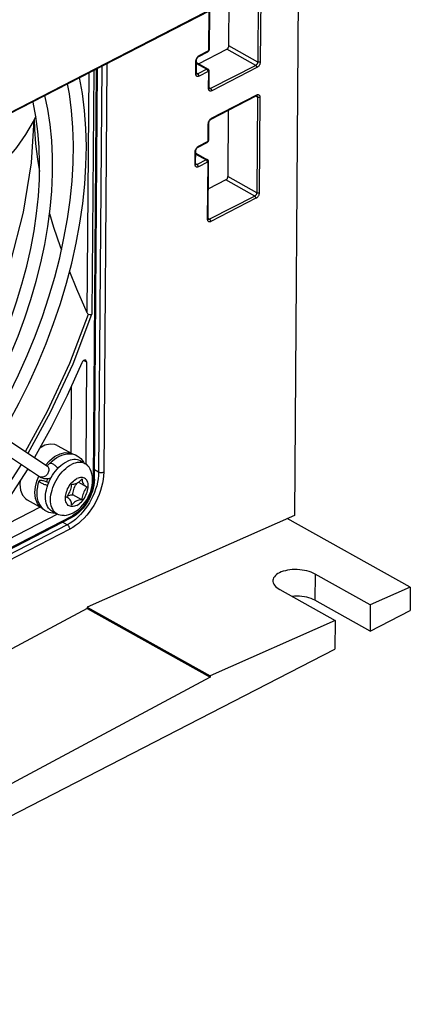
# Model space of a CAD drawing. Extents: x 0 to 420, y 0 to 297.
# Tile 36 of 41: x 390 to 401, y 68 to 96. Entities that reach past the tile are written whole.
import ezdxf

# ---------------------------------------------------------------- set-up
doc = ezdxf.new("R2010")
doc.units = 0
doc.header["$LTSCALE"] = 23.1
doc.layers.get('0').update_dxf_attribs({"linetype": 'CONTINUOUS'})

msp = doc.modelspace()

# ---------------------------------------------------------------- linework, layer by layer
at = {"color": 7, "linetype": 'CONTINUOUS'}
for p, q in [((397.823, 118.302), (397.55, 81.801)), ((383.478, 89.777), (395.687, 96.057)), ((395.731, 94.812), (395.741, 96.093)), ((383.329, 89.681), (395.538, 95.96)), ((395.194, 94.721), (395.202, 95.787)), ((394.89, 94.315), (395.676, 94.72)), ((395.192, 94.709), (395.194, 94.721)), ((394.898, 94.517), (395.148, 94.646)), ((392.007, 82.8), (392.093, 94.188)), ((394.831, 94.052), (394.834, 94.408)), ((394.833, 94.347), (395.157, 94.166)), ((395.186, 93.646), (395.189, 94.109)), ((395.242, 92.783), (396.493, 93.426)), ((390.381, 92.868), (390.307, 92.717)), ((395.718, 93.027), (395.704, 91.188)), ((395.175, 92.211), (395.178, 92.674)), ((394.879, 92.007), (395.129, 92.136)), ((395.174, 92.199), (395.175, 92.211)), ((394.812, 91.542), (394.815, 91.898)), ((394.814, 91.837), (395.139, 91.656)), ((395.158, 90.022), (395.17, 91.599)), ((395.649, 91.095), (395.165, 90.846)), ((384.33, 87.411), (390.685, 83.175)), ((391.787, 86.051), (391.766, 83.224)), ((391.363, 85.372), (391.349, 83.527)), ((389.234, 83.709), (390.485, 82.875)), ((390.977, 83.735), (391.395, 83.502)), ((391.395, 83.502), (391.404, 83.496)), ((391.616, 83.309), (391.755, 83.231)), ((390.156, 83.086), (390.228, 83.046)), ((389.949, 82.765), (389.94, 82.667)), ((390.485, 82.875), (390.507, 82.862)), ((390.709, 82.822), (390.676, 82.731)), ((391.562, 82.721), (391.756, 82.612)), ((390.138, 82.233), (390.556, 82)), ((391.237, 82.307), (391.28, 82.283)), ((391.66, 82.229), (391.409, 82.369)), ((390.502, 82.03), (388.846, 81.179)), ((390.587, 81.973), (390.545, 82.018)), ((390.565, 81.996), (390.556, 82)), ((390.836, 81.913), (390.975, 81.835)), ((377.391, 74.549), (391.374, 81.741)), ((390.984, 81.83), (388.506, 80.556)), ((397.55, 81.801), (391.808, 79.259)), ((400.763, 79.809), (397.353, 81.714)), ((399.653, 79.318), (398.122, 80.173)), ((397.146, 79.741), (398.677, 78.885)), ((400.763, 79.809), (399.653, 79.318)), ((400.763, 79.809), (400.758, 79.163)), ((399.648, 78.592), (398.117, 79.447)), ((391.807, 79.219), (373.923, 69.655)), ((391.808, 79.259), (391.807, 79.219)), ((391.807, 79.219), (395.217, 77.313)), ((391.808, 79.259), (395.217, 77.354)), ((399.653, 79.318), (399.648, 78.592)), ((399.648, 78.592), (400.758, 79.163)), ((398.677, 78.885), (395.217, 77.354)), ((398.677, 78.885), (398.671, 78.089)), ((379.539, 68.249), (398.671, 78.089)), ((395.217, 77.313), (379.545, 68.932)), ((395.217, 77.354), (395.217, 77.313))]:
    msp.add_line(p, q, dxfattribs=at)
at = {"color": 9, "linetype": 'CONTINUOUS'}
for p, q in [((396.552, 97.016), (396.532, 94.365)), ((396.622, 97.015), (396.602, 94.364)), ((395.178, 94.702), (395.186, 95.779)), ((396.477, 94.272), (395.676, 94.72)), ((396.532, 94.365), (395.731, 94.812)), ((394.91, 94.542), (395.16, 94.671)), ((391.977, 82.762), (392.063, 94.173)), ((392.208, 94.247), (392.123, 82.996)), ((392.35, 94.32), (392.265, 82.994)), ((394.816, 94.033), (394.818, 94.389)), ((394.833, 94.324), (395.121, 94.164)), ((395.121, 94.164), (394.871, 94.035)), ((396.477, 94.272), (395.226, 93.629)), ((396.511, 94.211), (395.26, 93.567)), ((391.849, 94.063), (391.799, 87.424)), ((391.989, 94.135), (391.938, 87.373)), ((394.83, 94.047), (394.831, 94.052)), ((394.871, 94.035), (394.831, 94.057)), ((394.835, 94.032), (394.834, 94.033)), ((395.155, 94.102), (394.905, 93.973)), ((395.17, 93.627), (395.174, 94.09)), ((395.184, 93.641), (395.186, 93.646)), ((395.226, 93.629), (395.186, 93.651)), ((395.19, 93.626), (395.189, 93.627)), ((395.254, 92.808), (396.505, 93.451)), ((396.524, 93.392), (396.478, 93.418)), ((396.524, 93.392), (396.504, 90.74)), ((396.595, 93.391), (396.575, 90.739)), ((395.16, 92.192), (395.163, 92.655)), ((394.891, 92.032), (395.141, 92.161)), ((394.797, 91.523), (394.8, 91.879)), ((394.814, 91.814), (395.102, 91.653)), ((394.811, 91.537), (394.812, 91.542)), ((394.852, 91.525), (394.812, 91.547)), ((394.816, 91.522), (394.815, 91.523)), ((395.102, 91.653), (394.852, 91.525)), ((395.136, 91.592), (394.887, 91.463)), ((395.143, 90.003), (395.155, 91.579)), ((396.504, 90.74), (395.704, 91.188)), ((396.449, 90.648), (395.649, 91.095)), ((396.449, 90.648), (395.198, 90.005)), ((396.484, 90.587), (395.233, 89.943)), ((395.198, 90.005), (395.158, 90.027)), ((395.163, 90.002), (395.162, 90.003)), ((391.71, 86.094), (391.787, 86.051)), ((392.123, 82.996), (392.009, 83.059)), ((390.493, 82.87), (390.485, 82.875)), ((390.512, 82.862), (390.493, 82.87)), ((377.415, 74.599), (391.397, 81.791)), ((391.254, 81.54), (391.124, 81.612)), ((391.254, 81.54), (375.455, 73.413)), ((391.323, 81.416), (375.524, 73.29)), ((398.122, 80.173), (398.117, 79.447))]:
    msp.add_line(p, q, dxfattribs=at)
at = {"color": 7, "linetype": 'CONTINUOUS'}
for points in [[(395.148, 94.646), (395.159, 94.653), (395.169, 94.662), (395.177, 94.672), (395.184, 94.684), (395.189, 94.696), (395.192, 94.709)], [(395.676, 94.72), (395.686, 94.725), (395.695, 94.733), (395.704, 94.742), (395.712, 94.753), (395.718, 94.764), (395.724, 94.776), (395.728, 94.788), (395.73, 94.8), (395.731, 94.812)], [(394.834, 94.408), (394.834, 94.418), (394.836, 94.429), (394.839, 94.441), (394.844, 94.453), (394.85, 94.466), (394.857, 94.478), (394.865, 94.489), (394.874, 94.499), (394.882, 94.507), (394.89, 94.513), (394.898, 94.517)], [(395.189, 94.109), (395.188, 94.121), (395.185, 94.133), (395.18, 94.143), (395.174, 94.152), (395.166, 94.16), (395.157, 94.166)], [(389.426, 84.014), (389.635, 84.381), (389.92, 84.916), (390.188, 85.458), (390.436, 86.006), (390.665, 86.559), (390.875, 87.116), (391.063, 87.674), (391.231, 88.233), (391.377, 88.79), (391.502, 89.344), (391.603, 89.894), (391.683, 90.439), (391.739, 90.975), (391.772, 91.503), (391.782, 92.021), (391.769, 92.526), (391.732, 93.019), (391.673, 93.496), (391.594, 93.932)], [(394.832, 94.039), (394.831, 94.045), (394.831, 94.052)], [(394.835, 94.032), (394.835, 94.032), (394.835, 94.033), (394.833, 94.035), (394.832, 94.039)], [(389.125, 84.214), (389.366, 84.638), (389.642, 85.161), (389.9, 85.692), (390.14, 86.228), (390.361, 86.768), (390.562, 87.312), (390.743, 87.856), (390.904, 88.4), (391.044, 88.942), (391.162, 89.48), (391.258, 90.014), (391.332, 90.54), (391.385, 91.059), (391.414, 91.568), (391.422, 92.066), (391.407, 92.552), (391.37, 93.023), (391.311, 93.48), (391.259, 93.76)], [(395.187, 93.633), (395.186, 93.639), (395.186, 93.646)], [(395.19, 93.626), (395.19, 93.626), (395.189, 93.627), (395.188, 93.629), (395.187, 93.633)], [(388.772, 84.45), (388.955, 84.772), (389.214, 85.26), (389.457, 85.755), (389.682, 86.257), (389.888, 86.762), (390.076, 87.271), (390.245, 87.781), (390.394, 88.29), (390.522, 88.799), (390.63, 89.304), (390.716, 89.805), (390.781, 90.299), (390.824, 90.787), (390.846, 91.265), (390.846, 91.733), (390.824, 92.19), (390.779, 92.633), (390.713, 93.062), (390.634, 93.438)], [(396.493, 93.426), (396.499, 93.429), (396.504, 93.43), (396.507, 93.43), (396.507, 93.43)], [(388.47, 84.651), (388.548, 84.783), (388.807, 85.258), (389.05, 85.74), (389.276, 86.228), (389.485, 86.721), (389.675, 87.216), (389.846, 87.714), (389.998, 88.211), (390.13, 88.707), (390.242, 89.2), (390.333, 89.688), (390.403, 90.17), (390.453, 90.644), (390.481, 91.11), (390.488, 91.565), (390.475, 92.008), (390.44, 92.438), (390.384, 92.853), (390.308, 93.254), (390.304, 93.268)], [(390.339, 92.783), (390.345, 92.501), (390.375, 92.095), (390.426, 91.674), (390.485, 91.333)], [(395.178, 92.674), (395.179, 92.683), (395.181, 92.694), (395.184, 92.706), (395.189, 92.719), (395.195, 92.731), (395.202, 92.743), (395.21, 92.754), (395.219, 92.764), (395.227, 92.772), (395.235, 92.778), (395.242, 92.783)], [(390.329, 92.762), (390.256, 91.573), (390.033, 90.202), (389.672, 88.803), (389.179, 87.4), (388.923, 86.826)], [(390.307, 92.717), (390.094, 92.357), (389.847, 91.999), (389.719, 91.837)], [(394.815, 91.898), (394.815, 91.908), (394.817, 91.919), (394.821, 91.931), (394.825, 91.943), (394.831, 91.956), (394.839, 91.968), (394.847, 91.979), (394.855, 91.989), (394.864, 91.997), (394.872, 92.003), (394.879, 92.007)], [(395.129, 92.136), (395.14, 92.143), (395.15, 92.152), (395.159, 92.162), (395.165, 92.174), (395.17, 92.186), (395.174, 92.199)], [(394.813, 91.529), (394.812, 91.535), (394.812, 91.542)], [(394.816, 91.522), (394.816, 91.522), (394.816, 91.523), (394.815, 91.525), (394.813, 91.529)], [(395.17, 91.599), (395.169, 91.611), (395.166, 91.623), (395.161, 91.633), (395.155, 91.642), (395.147, 91.65), (395.139, 91.656)], [(395.649, 91.095), (395.659, 91.101), (395.668, 91.109), (395.677, 91.118), (395.684, 91.128), (395.691, 91.14), (395.697, 91.152), (395.701, 91.164), (395.703, 91.176), (395.704, 91.188)], [(390.763, 90.165), (390.874, 89.791), (391.054, 89.256), (391.091, 89.157)], [(395.16, 90.009), (395.159, 90.015), (395.158, 90.022)], [(395.162, 90.002), (395.162, 90.002), (395.162, 90.003), (395.161, 90.005), (395.16, 90.009)], [(391.317, 88.56), (391.513, 88.078), (391.799, 87.424)], [(391.799, 87.424), (391.807, 87.409), (391.815, 87.397), (391.824, 87.387), (391.834, 87.38), (391.844, 87.376)], [(391.844, 87.376), (391.878, 87.37), (391.91, 87.369), (391.938, 87.373)], [(391.654, 86.027), (391.252, 85.123), (390.807, 84.234), (390.343, 83.403)], [(391.764, 86.102), (391.735, 86.106), (391.705, 86.092), (391.676, 86.064), (391.654, 86.027)], [(391.787, 86.051), (391.781, 86.083), (391.764, 86.102)], [(390.977, 83.735), (390.911, 83.763), (390.779, 83.775), (390.634, 83.742), (390.49, 83.666)], [(390.654, 83.195), (390.757, 83.313), (390.902, 83.431), (391.052, 83.508), (391.197, 83.542), (391.328, 83.529), (391.395, 83.502)], [(390.755, 83.226), (390.835, 83.302), (390.899, 83.355), (390.966, 83.4), (391.034, 83.438), (391.103, 83.468), (391.171, 83.489), (391.237, 83.502), (391.303, 83.506), (391.364, 83.503)], [(391.364, 83.503), (391.423, 83.492), (391.48, 83.474), (391.53, 83.45)], [(390.836, 81.913), (390.798, 81.938), (390.764, 81.968), (390.735, 82.004), (390.709, 82.045), (390.688, 82.091), (390.672, 82.142), (390.66, 82.196), (390.653, 82.254), (390.651, 82.315), (390.654, 82.379), (390.662, 82.444), (390.675, 82.511), (390.692, 82.579), (390.714, 82.647), (390.74, 82.715), (390.77, 82.782), (390.805, 82.847), (390.843, 82.911), (390.884, 82.972), (390.928, 83.029), (390.974, 83.084), (391.023, 83.134), (391.074, 83.179), (391.125, 83.22), (391.178, 83.256), (391.231, 83.286)], [(391.616, 83.309), (391.576, 83.328), (391.533, 83.34), (391.486, 83.347), (391.438, 83.347), (391.388, 83.341), (391.336, 83.329), (391.284, 83.31), (391.231, 83.286)], [(391.755, 83.231), (391.715, 83.25), (391.672, 83.263), (391.626, 83.269), (391.577, 83.269), (391.527, 83.263), (391.476, 83.251), (391.423, 83.233), (391.37, 83.208)], [(391.53, 83.45), (391.583, 83.415), (391.628, 83.376), (391.668, 83.329), (391.704, 83.275), (391.714, 83.255)], [(391.888, 83.085), (391.882, 83.099), (391.856, 83.14), (391.827, 83.176), (391.793, 83.206), (391.755, 83.231)], [(390.158, 83.093), (389.636, 82.274), (389.068, 81.466), (388.469, 80.693)], [(390.676, 83.18), (390.683, 83.182), (390.693, 83.185)], [(390.693, 83.185), (390.706, 83.191), (390.721, 83.2), (390.737, 83.211), (390.755, 83.226)], [(390.975, 81.835), (390.937, 81.86), (390.904, 81.89), (390.874, 81.926), (390.849, 81.968), (390.827, 82.014), (390.811, 82.064), (390.799, 82.119), (390.793, 82.177), (390.791, 82.238), (390.793, 82.301), (390.801, 82.367), (390.814, 82.434), (390.831, 82.501), (390.853, 82.57), (390.879, 82.637), (390.91, 82.704), (390.944, 82.77), (390.982, 82.833), (391.023, 82.894), (391.067, 82.952), (391.114, 83.006), (391.162, 83.056), (391.213, 83.102), (391.264, 83.142), (391.317, 83.178), (391.37, 83.208)], [(391.419, 81.874), (391.491, 81.916), (391.56, 81.966), (391.627, 82.024), (391.688, 82.088), (391.743, 82.157), (391.793, 82.229), (391.836, 82.305), (391.874, 82.384), (391.905, 82.465), (391.929, 82.548), (391.946, 82.632), (391.955, 82.715), (391.957, 82.798), (391.95, 82.875), (391.936, 82.951), (391.916, 83.019), (391.888, 83.085)], [(390.358, 82.433), (390.372, 82.587), (390.411, 82.748), (390.465, 82.888)], [(390.545, 82.018), (390.507, 82.07), (390.476, 82.128), (390.451, 82.193), (390.432, 82.265), (390.421, 82.34), (390.418, 82.421), (390.422, 82.503), (390.433, 82.587), (390.451, 82.671), (390.476, 82.754)], [(390.737, 82.706), (390.721, 82.713), (390.697, 82.723), (390.672, 82.732), (390.647, 82.741), (390.621, 82.748), (390.596, 82.755), (390.573, 82.76), (390.55, 82.764), (390.53, 82.766), (390.513, 82.766), (390.498, 82.765), (390.487, 82.763), (390.48, 82.759), (390.476, 82.754)], [(390.476, 82.754), (390.476, 82.747), (390.48, 82.739), (390.487, 82.73), (390.498, 82.721), (390.512, 82.711), (390.53, 82.7)], [(390.507, 82.862), (390.522, 82.854), (390.561, 82.838), (390.603, 82.826), (390.647, 82.82), (390.694, 82.82), (390.742, 82.826), (390.792, 82.839), (390.802, 82.842)], [(390.53, 82.7), (390.55, 82.69), (390.572, 82.679), (390.596, 82.669), (390.621, 82.66), (390.646, 82.652), (390.672, 82.644), (390.697, 82.638), (390.71, 82.635)], [(392.007, 82.8), (392.003, 82.719), (391.992, 82.636), (391.975, 82.553), (391.951, 82.469), (391.92, 82.385), (391.885, 82.303), (391.843, 82.223), (391.797, 82.146), (391.747, 82.073), (391.692, 82.003), (391.633, 81.938), (391.572, 81.879), (391.508, 81.826), (391.441, 81.78), (391.374, 81.741)], [(391.377, 82.666), (391.403, 82.664), (391.431, 82.666), (391.46, 82.671), (391.49, 82.681), (391.52, 82.695), (391.55, 82.712), (391.58, 82.733), (391.609, 82.757), (391.637, 82.784), (391.664, 82.814)], [(391.409, 82.369), (391.411, 82.405), (391.416, 82.442), (391.424, 82.481), (391.435, 82.519), (391.449, 82.558), (391.465, 82.596), (391.485, 82.633), (391.506, 82.669), (391.526, 82.698)], [(391.664, 82.814), (391.665, 82.779), (391.67, 82.747), (391.677, 82.717), (391.688, 82.689), (391.701, 82.665), (391.717, 82.644), (391.736, 82.626), (391.756, 82.612)], [(389.94, 82.667), (389.957, 82.501), (390.009, 82.364), (390.094, 82.264), (390.138, 82.234)], [(390.556, 82), (390.511, 82.03), (390.427, 82.131), (390.375, 82.268), (390.358, 82.433)], [(391.231, 82.3), (391.256, 82.332), (391.28, 82.366), (391.301, 82.402), (391.32, 82.439), (391.337, 82.477), (391.351, 82.516), (391.362, 82.554), (391.37, 82.593), (391.375, 82.63), (391.377, 82.666)], [(391.805, 82.595), (391.78, 82.563), (391.757, 82.529), (391.735, 82.493), (391.716, 82.456), (391.699, 82.418), (391.685, 82.379), (391.674, 82.341), (391.666, 82.302), (391.661, 82.265), (391.66, 82.229)], [(391.756, 82.612), (391.78, 82.602), (391.805, 82.595)], [(391.28, 82.283), (391.256, 82.294), (391.231, 82.3)], [(391.26, 82.337), (391.266, 82.34), (391.296, 82.354), (391.325, 82.364), (391.354, 82.37), (391.382, 82.371), (391.409, 82.369)], [(391.372, 82.081), (391.371, 82.116), (391.367, 82.148), (391.359, 82.178), (391.349, 82.206), (391.335, 82.23), (391.319, 82.252), (391.3, 82.269), (391.28, 82.283)], [(391.66, 82.229), (391.633, 82.231), (391.605, 82.23), (391.576, 82.224), (391.546, 82.214), (391.516, 82.2), (391.486, 82.183), (391.457, 82.162), (391.427, 82.138), (391.399, 82.111), (391.372, 82.081)], [(390.671, 81.912), (390.634, 81.936), (390.587, 81.973)], [(390.934, 81.858), (390.919, 81.856), (390.856, 81.857), (390.796, 81.866), (390.738, 81.882), (390.684, 81.905), (390.671, 81.912)], [(391.169, 81.798), (391.23, 81.807), (391.293, 81.823), (391.356, 81.845), (391.419, 81.874)], [(391.169, 81.798), (391.153, 81.797), (391.104, 81.797), (391.058, 81.803), (391.015, 81.816), (390.975, 81.835)], [(398.122, 80.173), (398.072, 80.199), (398.017, 80.222), (397.958, 80.242), (397.896, 80.26), (397.832, 80.274), (397.765, 80.285), (397.697, 80.293), (397.628, 80.298), (397.559, 80.298), (397.491, 80.296), (397.425, 80.29), (397.36, 80.28), (397.299, 80.267), (397.24, 80.251), (397.186, 80.232), (397.137, 80.21), (397.092, 80.186), (397.054, 80.159), (397.021, 80.13), (396.994, 80.099), (396.974, 80.067), (396.961, 80.034), (396.955, 80), (396.954, 79.987)], [(396.954, 79.987), (396.956, 79.965), (396.963, 79.931), (396.978, 79.896), (396.999, 79.863), (397.027, 79.83), (397.061, 79.799), (397.101, 79.769), (397.146, 79.741)], [(398.117, 79.447), (398.066, 79.473), (398.012, 79.495), (397.953, 79.515), (397.891, 79.531), (397.826, 79.544), (397.759, 79.553), (397.691, 79.559), (397.622, 79.561), (397.553, 79.559), (397.485, 79.553), (397.482, 79.553)]]:
    msp.add_lwpolyline(points, dxfattribs=at)
at = {"color": 9, "linetype": 'CONTINUOUS'}
for points in [[(395.16, 94.671), (395.163, 94.673), (395.166, 94.675), (395.169, 94.678), (395.172, 94.682), (395.174, 94.686), (395.176, 94.69), (395.177, 94.694), (395.178, 94.698), (395.178, 94.702)], [(395.178, 94.702), (395.185, 94.706), (395.189, 94.711), (395.192, 94.716), (395.194, 94.721)], [(394.818, 94.389), (394.819, 94.405), (394.822, 94.421)], [(394.822, 94.421), (394.827, 94.438), (394.833, 94.454), (394.841, 94.47), (394.85, 94.486), (394.861, 94.5), (394.872, 94.513), (394.884, 94.525)], [(394.884, 94.525), (394.897, 94.535), (394.91, 94.542)], [(394.91, 94.542), (394.909, 94.534), (394.907, 94.528), (394.904, 94.522), (394.899, 94.518), (394.898, 94.517)], [(395.16, 94.671), (395.159, 94.663), (395.157, 94.656), (395.154, 94.651), (395.149, 94.647), (395.148, 94.646)], [(394.818, 94.389), (394.825, 94.393), (394.829, 94.398), (394.832, 94.403), (394.834, 94.408)], [(395.157, 94.166), (395.156, 94.167), (395.148, 94.169), (395.139, 94.169), (395.13, 94.167), (395.121, 94.164)], [(395.155, 94.102), (395.155, 94.11), (395.153, 94.12), (395.15, 94.129), (395.145, 94.137), (395.14, 94.146), (395.134, 94.153), (395.128, 94.159), (395.121, 94.164)], [(396.532, 94.365), (396.531, 94.355), (396.529, 94.345), (396.527, 94.335), (396.523, 94.325), (396.518, 94.316), (396.512, 94.306), (396.506, 94.298), (396.499, 94.29), (396.492, 94.283), (396.484, 94.277), (396.477, 94.272)], [(396.511, 94.211), (396.51, 94.219), (396.509, 94.228), (396.505, 94.237), (396.501, 94.246), (396.496, 94.254), (396.49, 94.262), (396.483, 94.268), (396.477, 94.272)], [(396.602, 94.364), (396.601, 94.348), (396.598, 94.332), (396.594, 94.315), (396.588, 94.299), (396.58, 94.283), (396.571, 94.267), (396.56, 94.253), (396.549, 94.24), (396.537, 94.228), (396.524, 94.218), (396.511, 94.211)], [(396.602, 94.364), (396.595, 94.36), (396.586, 94.358), (396.577, 94.357), (396.567, 94.356), (396.557, 94.357), (396.548, 94.359), (396.539, 94.361), (396.532, 94.365)], [(394.816, 94.033), (394.822, 94.037), (394.827, 94.042), (394.83, 94.047)], [(394.905, 93.973), (394.893, 93.968), (394.88, 93.965), (394.868, 93.964), (394.857, 93.965), (394.846, 93.969), (394.837, 93.975), (394.83, 93.983), (394.824, 93.993), (394.819, 94.005), (394.816, 94.019), (394.816, 94.033)], [(394.871, 94.035), (394.863, 94.032), (394.856, 94.03), (394.848, 94.029), (394.841, 94.03), (394.835, 94.032)], [(394.905, 93.973), (394.905, 93.982), (394.903, 93.991), (394.9, 94), (394.895, 94.009), (394.89, 94.017), (394.884, 94.024), (394.878, 94.03), (394.871, 94.035)], [(395.174, 94.09), (395.174, 94.093), (395.173, 94.096), (395.171, 94.099), (395.17, 94.101), (395.167, 94.103), (395.165, 94.104), (395.162, 94.104), (395.159, 94.103), (395.155, 94.102)], [(395.174, 94.09), (395.18, 94.094), (395.185, 94.098), (395.188, 94.103), (395.189, 94.109)], [(395.17, 93.627), (395.177, 93.631), (395.181, 93.636), (395.184, 93.641)], [(395.26, 93.567), (395.247, 93.562), (395.235, 93.558), (395.223, 93.558), (395.211, 93.559), (395.201, 93.563), (395.192, 93.569), (395.184, 93.577), (395.178, 93.587), (395.174, 93.599), (395.171, 93.612), (395.17, 93.627)], [(395.226, 93.629), (395.218, 93.626), (395.21, 93.624), (395.203, 93.623), (395.196, 93.624), (395.19, 93.626)], [(395.26, 93.567), (395.259, 93.576), (395.258, 93.585), (395.254, 93.594), (395.25, 93.603), (395.245, 93.611), (395.239, 93.618), (395.232, 93.624), (395.226, 93.629)], [(396.505, 93.451), (396.505, 93.443), (396.503, 93.436), (396.499, 93.431), (396.495, 93.427), (396.493, 93.426)], [(396.505, 93.451), (396.518, 93.457), (396.531, 93.46), (396.543, 93.461), (396.554, 93.459), (396.564, 93.456), (396.573, 93.45), (396.581, 93.441), (396.587, 93.431), (396.592, 93.419), (396.594, 93.406), (396.595, 93.391)], [(396.507, 93.431), (396.511, 93.427), (396.516, 93.423), (396.52, 93.416), (396.522, 93.409), (396.524, 93.401), (396.524, 93.392)], [(396.595, 93.391), (396.587, 93.388), (396.579, 93.386), (396.569, 93.384), (396.559, 93.384), (396.55, 93.385), (396.54, 93.386), (396.532, 93.389), (396.524, 93.392)], [(395.167, 92.687), (395.172, 92.703), (395.178, 92.72), (395.186, 92.736), (395.195, 92.751), (395.205, 92.765), (395.217, 92.779), (395.229, 92.79)], [(395.229, 92.79), (395.241, 92.8), (395.254, 92.808)], [(395.254, 92.808), (395.254, 92.8), (395.252, 92.793), (395.248, 92.787), (395.244, 92.783), (395.242, 92.783)], [(395.163, 92.655), (395.164, 92.67), (395.167, 92.687)], [(395.163, 92.655), (395.169, 92.659), (395.174, 92.663), (395.177, 92.668), (395.178, 92.674)], [(394.803, 91.911), (394.808, 91.928), (394.814, 91.944), (394.822, 91.96), (394.831, 91.976), (394.842, 91.99), (394.853, 92.003), (394.865, 92.015)], [(394.865, 92.015), (394.878, 92.024), (394.891, 92.032)], [(394.891, 92.032), (394.89, 92.024), (394.888, 92.017), (394.885, 92.012), (394.88, 92.008), (394.879, 92.007)], [(395.141, 92.161), (395.14, 92.153), (395.138, 92.146), (395.135, 92.141), (395.13, 92.137), (395.129, 92.136)], [(395.141, 92.161), (395.144, 92.163), (395.147, 92.165), (395.15, 92.168), (395.153, 92.172), (395.155, 92.176), (395.157, 92.18), (395.158, 92.184), (395.159, 92.188), (395.16, 92.192)], [(395.16, 92.192), (395.166, 92.196), (395.171, 92.201), (395.174, 92.206), (395.175, 92.211)], [(394.8, 91.879), (394.801, 91.895), (394.803, 91.911)], [(394.8, 91.879), (394.806, 91.883), (394.811, 91.888), (394.814, 91.893), (394.815, 91.898)], [(394.797, 91.523), (394.803, 91.527), (394.808, 91.532), (394.811, 91.537)], [(394.887, 91.463), (394.874, 91.458), (394.861, 91.455), (394.849, 91.454), (394.838, 91.455), (394.828, 91.459), (394.818, 91.465), (394.811, 91.473), (394.805, 91.483), (394.8, 91.495), (394.798, 91.508), (394.797, 91.523)], [(394.852, 91.525), (394.844, 91.522), (394.837, 91.52), (394.829, 91.519), (394.823, 91.52), (394.816, 91.522)], [(394.887, 91.463), (394.886, 91.472), (394.884, 91.481), (394.881, 91.49), (394.877, 91.499), (394.871, 91.507), (394.865, 91.514), (394.859, 91.52), (394.852, 91.525)], [(395.139, 91.656), (395.137, 91.657), (395.129, 91.659), (395.121, 91.659), (395.111, 91.657), (395.102, 91.653)], [(395.136, 91.592), (395.136, 91.6), (395.134, 91.609), (395.131, 91.619), (395.127, 91.627), (395.121, 91.636), (395.115, 91.643), (395.109, 91.649), (395.102, 91.653)], [(395.155, 91.579), (395.155, 91.583), (395.154, 91.586), (395.153, 91.589), (395.151, 91.591), (395.148, 91.593), (395.146, 91.594), (395.143, 91.594), (395.14, 91.593), (395.136, 91.592)], [(395.155, 91.579), (395.161, 91.583), (395.166, 91.588), (395.169, 91.593), (395.17, 91.599)], [(396.504, 90.74), (396.504, 90.731), (396.502, 90.721), (396.499, 90.711), (396.496, 90.701), (396.491, 90.692), (396.485, 90.682), (396.479, 90.674), (396.472, 90.666), (396.465, 90.659), (396.457, 90.653), (396.449, 90.648)], [(396.484, 90.587), (396.483, 90.595), (396.481, 90.604), (396.478, 90.613), (396.474, 90.622), (396.469, 90.63), (396.463, 90.638), (396.456, 90.644), (396.449, 90.648)], [(396.575, 90.739), (396.574, 90.724), (396.571, 90.708), (396.567, 90.691), (396.56, 90.675), (396.553, 90.658), (396.543, 90.643), (396.533, 90.629), (396.522, 90.616), (396.509, 90.604), (396.497, 90.594), (396.484, 90.587)], [(396.575, 90.739), (396.568, 90.736), (396.559, 90.734), (396.549, 90.732), (396.54, 90.732), (396.53, 90.733), (396.521, 90.734), (396.512, 90.737), (396.504, 90.74)], [(395.143, 90.003), (395.15, 90.007), (395.154, 90.011), (395.157, 90.016), (395.158, 90.022)], [(395.233, 89.943), (395.22, 89.938), (395.207, 89.934), (395.195, 89.933), (395.184, 89.935), (395.174, 89.939), (395.165, 89.945), (395.157, 89.953), (395.151, 89.963), (395.147, 89.975), (395.144, 89.988), (395.143, 90.003)], [(395.198, 90.005), (395.191, 90.001), (395.183, 89.999), (395.176, 89.999), (395.169, 90), (395.163, 90.002)], [(395.233, 89.943), (395.232, 89.952), (395.23, 89.961), (395.227, 89.97), (395.223, 89.979), (395.218, 89.987), (395.212, 89.994), (395.205, 90), (395.198, 90.005)], [(390.091, 83.571), (390.709, 84.691), (391.327, 86.022), (391.844, 87.376)], [(390.165, 83.521), (390.792, 84.658), (391.417, 86.004), (391.938, 87.373)], [(390.773, 83.244), (390.78, 83.248), (390.79, 83.25), (390.802, 83.25), (390.817, 83.246), (390.833, 83.24), (390.851, 83.23)], [(390.851, 83.23), (390.871, 83.219), (390.891, 83.205), (390.911, 83.189), (390.931, 83.171), (390.95, 83.153), (390.968, 83.133), (390.985, 83.114), (390.993, 83.103)], [(387.442, 79.843), (388.387, 80.929), (389.267, 82.104), (389.981, 83.211)], [(390.685, 83.175), (390.695, 83.167), (390.71, 83.152), (390.722, 83.134), (390.732, 83.113), (390.738, 83.09), (390.74, 83.066), (390.739, 83.041), (390.735, 83.016), (390.727, 82.991), (390.717, 82.967), (390.703, 82.943), (390.686, 82.922), (390.668, 82.903), (390.647, 82.887), (390.625, 82.874), (390.602, 82.864), (390.579, 82.858), (390.556, 82.855), (390.534, 82.857), (390.512, 82.862)], [(392.123, 82.996), (392.12, 82.906), (392.109, 82.814), (392.092, 82.719), (392.069, 82.623), (392.04, 82.526), (392.004, 82.43), (391.963, 82.335), (391.917, 82.241), (391.866, 82.15), (391.81, 82.061), (391.75, 81.977), (391.686, 81.897), (391.619, 81.822), (391.549, 81.752), (391.477, 81.689), (391.403, 81.632), (391.329, 81.582), (391.254, 81.54)], [(392.265, 82.994), (392.261, 82.897), (392.249, 82.797), (392.231, 82.694), (392.206, 82.59), (392.174, 82.485), (392.136, 82.381), (392.091, 82.278), (392.041, 82.176), (391.986, 82.077), (391.925, 81.982), (391.86, 81.89), (391.791, 81.803), (391.718, 81.722), (391.643, 81.647), (391.565, 81.578), (391.485, 81.516), (391.404, 81.462), (391.323, 81.416)], [(392.265, 82.994), (392.253, 82.988), (392.239, 82.984), (392.225, 82.981), (392.209, 82.979), (392.194, 82.979), (392.178, 82.98), (392.163, 82.982), (392.148, 82.985), (392.135, 82.99), (392.123, 82.996)], [(391.515, 82.076), (391.483, 82.061), (391.45, 82.051), (391.419, 82.044), (391.388, 82.042), (391.358, 82.045), (391.331, 82.051), (391.305, 82.063), (391.282, 82.078), (391.261, 82.098), (391.243, 82.121), (391.228, 82.148), (391.217, 82.178), (391.208, 82.211), (391.204, 82.247), (391.202, 82.285), (391.204, 82.325), (391.21, 82.366), (391.219, 82.408), (391.231, 82.45), (391.246, 82.493), (391.264, 82.535), (391.285, 82.576), (391.309, 82.615), (391.335, 82.653), (391.363, 82.688), (391.393, 82.721), (391.424, 82.751), (391.456, 82.778), (391.488, 82.8), (391.521, 82.819)], [(391.977, 82.762), (391.956, 82.576), (391.897, 82.384), (391.805, 82.198), (391.686, 82.029), (391.547, 81.891), (391.397, 81.791)], [(391.515, 82.076), (391.548, 82.095), (391.58, 82.118), (391.612, 82.144), (391.644, 82.174), (391.673, 82.207), (391.701, 82.242), (391.727, 82.28), (391.751, 82.319), (391.772, 82.36), (391.79, 82.402), (391.806, 82.445), (391.818, 82.487), (391.827, 82.529), (391.832, 82.57), (391.834, 82.61), (391.833, 82.648), (391.828, 82.684), (391.819, 82.717), (391.808, 82.747), (391.793, 82.774), (391.775, 82.798), (391.755, 82.817), (391.731, 82.832), (391.706, 82.844), (391.678, 82.85), (391.649, 82.853), (391.618, 82.851), (391.586, 82.844), (391.553, 82.834), (391.521, 82.819)], [(392.007, 82.8), (391.999, 82.779), (391.977, 82.762)], [(391.377, 81.743), (391.392, 81.762), (391.397, 81.791)], [(391.323, 81.416), (391.322, 81.43), (391.32, 81.444), (391.316, 81.459), (391.31, 81.473), (391.303, 81.487), (391.295, 81.501), (391.286, 81.513), (391.276, 81.524), (391.265, 81.533), (391.254, 81.54)]]:
    msp.add_lwpolyline(points, dxfattribs=at)

doc.saveas('drawing.dxf')
